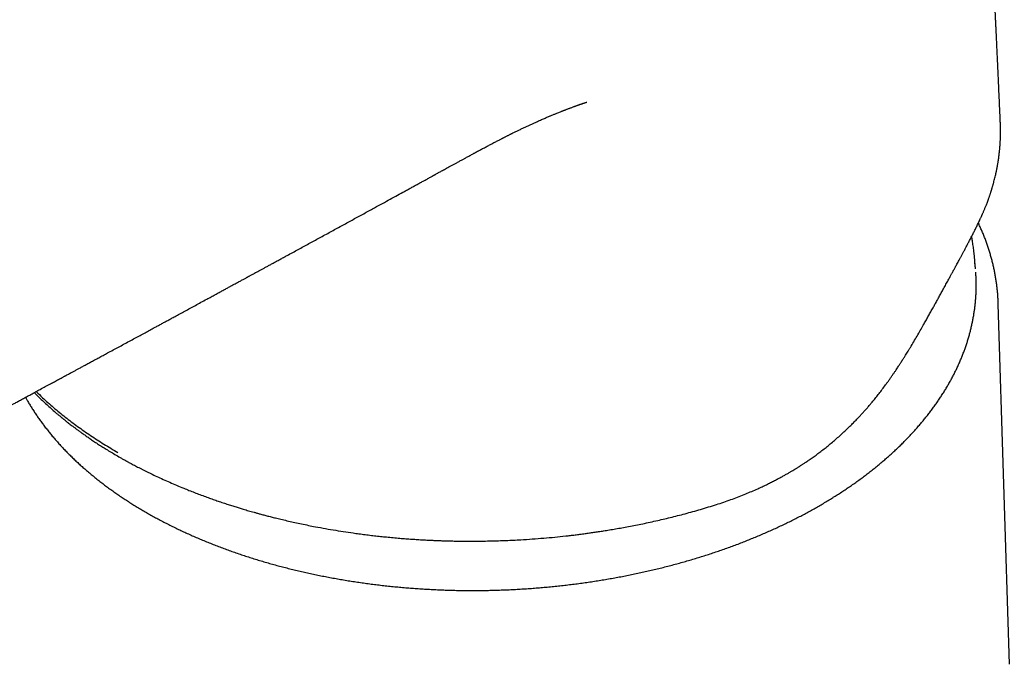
# Model space of a CAD drawing. Header units: millimetres. Extents: x 8 to 750, y 12 to 498.
# Tile 27 of 31: x 633 to 680, y 189 to 220. Entities that reach past the tile are written whole.
import ezdxf

# ---------------------------------------------------------------- set-up
doc = ezdxf.new("R2010")
doc.units = ezdxf.units.MM

msp = doc.modelspace()

# ---------------------------------------------------------------- linework, layer by layer
at = {"color": 7, "linetype": 'Continuous', "lineweight": 30}
for p, q in [((679.815, 214.78), (679.814, 214.791)), ((679.816, 214.78), (679.816, 214.787)), ((678.633, 207.847), (678.625, 207.929)), ((680.246, 189.032), (679.718, 206.171))]:
    msp.add_line(p, q, dxfattribs=at)
for points, knots in [([(637.798, 245.676), (637.589, 245.559), (637.175, 245.329), (636.563, 244.985), (635.963, 244.647), (635.374, 244.313), (634.798, 243.985), (634.232, 243.661), (633.66, 243.333), (633.081, 242.999), (632.496, 242.661), (631.924, 242.329), (631.364, 242.004), (630.817, 241.685), (630.283, 241.373), (629.76, 241.067), (629.25, 240.768), (628.752, 240.476), (628.268, 240.192), (627.8, 239.916), (627.345, 239.648), (626.902, 239.387), (626.468, 239.13), (626.043, 238.879), (625.627, 238.633), (625.223, 238.394), (624.831, 238.162), (624.452, 237.937), (624.087, 237.721), (623.735, 237.512), (623.39, 237.307), (622.753, 236.928), (621.821, 236.373), (620.535, 235.606), (619.186, 234.8), (617.774, 233.955), (616.355, 233.104), (615.031, 232.309), (613.806, 231.572), (612.684, 230.897), (611.567, 230.224), (610.358, 229.495), (609.059, 228.71), (607.671, 227.871), (606.295, 227.038), (605.028, 226.27), (603.867, 225.566), (602.81, 224.925), (601.757, 224.285), (599.805, 223.098), (596.953, 221.362), (594.118, 219.631), (592.195, 218.456), (591.179, 217.835), (590.159, 217.211), (589.133, 216.582), (588.1, 215.949), (586.999, 215.274), (585.828, 214.556), (584.587, 213.794), (583.338, 213.026), (582.262, 212.364), (581.359, 211.809), (580.629, 211.36), (579.892, 210.906), (579.147, 210.447), (578.393, 209.982), (577.631, 209.512), (576.834, 209.021), (576.002, 208.507), (575.133, 207.97), (574.255, 207.425), (573.367, 206.872), (572.674, 206.441), (572.18, 206.134), (571.886, 205.952), (571.592, 205.77), (571.297, 205.588), (571.001, 205.406), (570.708, 205.225), (570.41, 205.043), (570.111, 204.861), (569.813, 204.68), (569.524, 204.506), (569.245, 204.339), (568.976, 204.179), (568.717, 204.025), (568.467, 203.878), (568.227, 203.738), (567.997, 203.604), (567.778, 203.478), (567.57, 203.359), (567.373, 203.246), (567.185, 203.14), (567.005, 203.038), (566.833, 202.943), (566.67, 202.852), (566.517, 202.768), (566.373, 202.689), (566.225, 202.608), (566.071, 202.525), (565.909, 202.438), (565.759, 202.358), (565.622, 202.286), (565.528, 202.237), (565.469, 202.205), (565.442, 202.192), (565.418, 202.179), (565.394, 202.167), (565.372, 202.155), (565.346, 202.141), (565.311, 202.124), (565.265, 202.1), (565.207, 202.07), (565.138, 202.034), (565.059, 201.994), (564.968, 201.948), (564.849, 201.887), (564.706, 201.815), (564.545, 201.735), (564.38, 201.654), (564.212, 201.573), (564.041, 201.491), (563.878, 201.414), (563.722, 201.341), (563.575, 201.273), (563.452, 201.217), (563.351, 201.172), (563.269, 201.135), (563.193, 201.101), (563.125, 201.071), (563.067, 201.046), (563.02, 201.025), (562.986, 201.011), (562.96, 200.999), (562.933, 200.988), (562.897, 200.973), (562.852, 200.953), (562.8, 200.931), (562.744, 200.908), (562.689, 200.884), (562.628, 200.859), (562.562, 200.832), (562.493, 200.803), (562.428, 200.777), (562.358, 200.749), (562.28, 200.717), (562.192, 200.683), (562.1, 200.647), (562.002, 200.609), (561.895, 200.569), (561.786, 200.528), (561.68, 200.489), (561.58, 200.454), (561.484, 200.42), (561.389, 200.387), (561.288, 200.353), (561.182, 200.317), (561.068, 200.28), (560.949, 200.243), (560.853, 200.213), (560.779, 200.191), (560.732, 200.177), (560.687, 200.164), (560.645, 200.152), (560.604, 200.14), (560.562, 200.128), (560.516, 200.115), (560.468, 200.102), (560.42, 200.089), (560.374, 200.077), (560.327, 200.064), (560.279, 200.052), (560.233, 200.04), (560.193, 200.03), (560.161, 200.022), (560.134, 200.016), (560.109, 200.009), (560.081, 200.003), (560.049, 199.995), (560.016, 199.987), (559.98, 199.979), (559.942, 199.97), (559.902, 199.961), (559.86, 199.951), (559.821, 199.943), (559.788, 199.936), (559.76, 199.93), (559.735, 199.924), (559.71, 199.919), (559.673, 199.911), (559.623, 199.901), (559.562, 199.889), (559.498, 199.876), (559.434, 199.864), (559.37, 199.853), (559.308, 199.842), (559.25, 199.832), (559.197, 199.823), (559.15, 199.815), (559.112, 199.809), (559.08, 199.804), (559.05, 199.8), (559.016, 199.795), (558.976, 199.789), (558.933, 199.783), (558.89, 199.777), (558.85, 199.771), (558.811, 199.766), (558.776, 199.762), (558.745, 199.758), (558.716, 199.754), (558.686, 199.751), (558.65, 199.746), (558.609, 199.742), (558.564, 199.737), (558.518, 199.732), (558.473, 199.728), (558.421, 199.723), (558.364, 199.717), (558.301, 199.712), (558.24, 199.707), (558.179, 199.703), (558.12, 199.698), (558.067, 199.695), (558.019, 199.692), (557.973, 199.689), (557.923, 199.686), (557.867, 199.683), (557.81, 199.68), (557.75, 199.678), (557.687, 199.675), (557.624, 199.673), (557.568, 199.67), (557.524, 199.669), (557.491, 199.668), (557.468, 199.667), (557.449, 199.667), (557.433, 199.666), (557.417, 199.666), (557.397, 199.665), (557.371, 199.664), (557.337, 199.663), (557.298, 199.662), (557.249, 199.661), (557.19, 199.66), (557.12, 199.658), (557.042, 199.657), (556.956, 199.655), (556.861, 199.653), (556.759, 199.652), (556.648, 199.65), (556.53, 199.648), (556.402, 199.645), (556.264, 199.643), (556.118, 199.64), (555.963, 199.636), (555.799, 199.633), (555.628, 199.629), (555.45, 199.624), (555.265, 199.62), (555.072, 199.615), (554.941, 199.611), (554.874, 199.61)], [0, 0, 0, 0, 0.007051, 0.013984, 0.020804, 0.027512, 0.034106, 0.040586, 0.046954, 0.053828, 0.060566, 0.067167, 0.073633, 0.079963, 0.086157, 0.092215, 0.098139, 0.103927, 0.10958, 0.115001, 0.120292, 0.125453, 0.130484, 0.135473, 0.140328, 0.145048, 0.149633, 0.154083, 0.158323, 0.162434, 0.166441, 0.170445, 0.184794, 0.199224, 0.215718, 0.232315, 0.249016, 0.26582, 0.279096, 0.292359, 0.305538, 0.318635, 0.335184, 0.3516, 0.367881, 0.384029, 0.396623, 0.409134, 0.421608, 0.434083, 0.478633, 0.523185, 0.535213, 0.547287, 0.559438, 0.571666, 0.583972, 0.596356, 0.61105, 0.625852, 0.640762, 0.655779, 0.664409, 0.673114, 0.681923, 0.690838, 0.699856, 0.708977, 0.718206, 0.728485, 0.738897, 0.749436, 0.760095, 0.770868, 0.774381, 0.777905, 0.781441, 0.784987, 0.788544, 0.792102, 0.795579, 0.799291, 0.802887, 0.806365, 0.809727, 0.812972, 0.816102, 0.819115, 0.822012, 0.824794, 0.82746, 0.829966, 0.83236, 0.834643, 0.836815, 0.838913, 0.840896, 0.842764, 0.844517, 0.846157, 0.848197, 0.850183, 0.852113, 0.853692, 0.855233, 0.855572, 0.855897, 0.856202, 0.856487, 0.856751, 0.857047, 0.857442, 0.858028, 0.858748, 0.859602, 0.86059, 0.861712, 0.862968, 0.865034, 0.86704, 0.868987, 0.871192, 0.873316, 0.875358, 0.877314, 0.87915, 0.880864, 0.881949, 0.882978, 0.883952, 0.884833, 0.885572, 0.886167, 0.88662, 0.886846, 0.887186, 0.887643, 0.888216, 0.888906, 0.889644, 0.890346, 0.891012, 0.891985, 0.892868, 0.893684, 0.894479, 0.895585, 0.896708, 0.897875, 0.899146, 0.900537, 0.902056, 0.903445, 0.904709, 0.90597, 0.907246, 0.908497, 0.909981, 0.911511, 0.913097, 0.914775, 0.915429, 0.91608, 0.916695, 0.917275, 0.917818, 0.918387, 0.919008, 0.919698, 0.92037, 0.92101, 0.921618, 0.922332, 0.922977, 0.923536, 0.92401, 0.924323, 0.924654, 0.925053, 0.925518, 0.925975, 0.926471, 0.927006, 0.92758, 0.928192, 0.928765, 0.929225, 0.929608, 0.929929, 0.930283, 0.930683, 0.931513, 0.932406, 0.93332, 0.934253, 0.935179, 0.936078, 0.936932, 0.937699, 0.93838, 0.938998, 0.93937, 0.939774, 0.940278, 0.940883, 0.94154, 0.942157, 0.942779, 0.943348, 0.943865, 0.94433, 0.944744, 0.945177, 0.945686, 0.946335, 0.947022, 0.947704, 0.94838, 0.949051, 0.950026, 0.950963, 0.95187, 0.952783, 0.953697, 0.954535, 0.955153, 0.955824, 0.95658, 0.957419, 0.958277, 0.959124, 0.960106, 0.961058, 0.961896, 0.962605, 0.963005, 0.963345, 0.963625, 0.963844, 0.964045, 0.964306, 0.964695, 0.965172, 0.965736, 0.966389, 0.967254, 0.968238, 0.969343, 0.970568, 0.971915, 0.973357, 0.97492, 0.976601, 0.978399, 0.980349, 0.98242, 0.984609, 0.986915, 0.98934, 0.991835, 0.994444, 0.997165, 1, 1, 1, 1]), ([(679.816, 214.791), (679.813, 214.87), (679.805, 215.051), (679.792, 215.337), (679.778, 215.65), (679.764, 215.965), (679.75, 216.276), (679.735, 216.6), (679.72, 216.937), (679.704, 217.286), (679.688, 217.629), (679.676, 217.901), (679.667, 218.101), (679.661, 218.231), (679.655, 218.359), (679.649, 218.483), (679.643, 218.605), (679.638, 218.727), (679.631, 218.859), (679.625, 219.003), (679.617, 219.163), (679.609, 219.334), (679.6, 219.515), (679.592, 219.688), (679.585, 219.848), (679.578, 219.988), (679.572, 220.122), (679.566, 220.247), (679.56, 220.362), (679.555, 220.467), (679.551, 220.561), (679.547, 220.644), (679.543, 220.715), (679.54, 220.782), (679.537, 220.849), (679.533, 220.921), (679.529, 221.014), (679.523, 221.131), (679.516, 221.274), (679.509, 221.429), (679.501, 221.593), (679.491, 221.781), (679.481, 221.992), (679.469, 222.227), (679.46, 222.427), (679.452, 222.59), (679.446, 222.708), (679.44, 222.82), (679.435, 222.922), (679.43, 223.015), (679.426, 223.103), (679.422, 223.185), (679.418, 223.262), (679.415, 223.334), (679.41, 223.417), (679.405, 223.518), (679.399, 223.64), (679.392, 223.776), (679.385, 223.913), (679.379, 224.049), (679.372, 224.183), (679.365, 224.323), (679.351, 224.59), (679.331, 224.984), (679.311, 225.374), (679.297, 225.637), (679.291, 225.768), (679.284, 225.897), (679.278, 226.018), (679.272, 226.13), (679.267, 226.23), (679.262, 226.319), (679.258, 226.398), (679.254, 226.469), (679.251, 226.536), (679.247, 226.606), (679.243, 226.68), (679.239, 226.759), (679.234, 226.86), (679.227, 226.984), (679.219, 227.134), (679.211, 227.296), (679.201, 227.469), (679.192, 227.651), (679.182, 227.842), (679.171, 228.04), (679.16, 228.247), (679.15, 228.431), (679.142, 228.59), (679.135, 228.72), (679.127, 228.854), (679.12, 228.991), (679.113, 229.126), (679.106, 229.257), (679.099, 229.376), (679.093, 229.483), (679.088, 229.577), (679.083, 229.664), (679.079, 229.742), (679.075, 229.813), (679.071, 229.899), (679.065, 230.008), (679.057, 230.146), (679.049, 230.297), (679.04, 230.46), (679.03, 230.633), (679.018, 230.847), (679.004, 231.102), (678.988, 231.4), (678.973, 231.654), (678.962, 231.86), (678.953, 232.012), (678.945, 232.158), (678.937, 232.296), (678.93, 232.426), (678.923, 232.546), (678.917, 232.656), (678.911, 232.756), (678.906, 232.851), (678.901, 232.944), (678.895, 233.048), (678.888, 233.164), (678.881, 233.293), (678.873, 233.432), (678.864, 233.579), (678.855, 233.734), (678.846, 233.893), (678.835, 234.093), (678.821, 234.33), (678.805, 234.6), (678.793, 234.81), (678.784, 234.966), (678.778, 235.074), (678.771, 235.19), (678.763, 235.32), (678.755, 235.464), (678.746, 235.623), (678.736, 235.788), (678.726, 235.959), (678.715, 236.135), (678.704, 236.321), (678.693, 236.517), (678.684, 236.667), (678.679, 236.752), (678.678, 236.768)], [0, 0, 0, 0, 0.0107359, 0.0247112, 0.0390957, 0.0534712, 0.0676275, 0.0815646, 0.0977102, 0.1135798, 0.1291844, 0.1445061, 0.1505753, 0.1565103, 0.1623109, 0.1679772, 0.1735092, 0.1789425, 0.1846726, 0.1914452, 0.1987096, 0.206466, 0.2147142, 0.2234543, 0.2299983, 0.2365267, 0.2426264, 0.2482929, 0.2535261, 0.258326, 0.2626927, 0.266315, 0.2695731, 0.2724828, 0.275469, 0.2787235, 0.2822461, 0.2881438, 0.2946669, 0.3018139, 0.3093313, 0.3170374, 0.3274143, 0.3381149, 0.3491392, 0.3547727, 0.3602579, 0.3653279, 0.3699823, 0.3742212, 0.3780444, 0.3820168, 0.385412, 0.3884599, 0.39182, 0.3967643, 0.4023169, 0.4084778, 0.415247, 0.4209923, 0.4271132, 0.4335675, 0.4400908, 0.4635735, 0.4873459, 0.4933343, 0.4993408, 0.5053208, 0.5108866, 0.5159485, 0.5205065, 0.5245606, 0.5281107, 0.5312894, 0.5342109, 0.5373557, 0.5407304, 0.5443351, 0.5481697, 0.5544699, 0.5613065, 0.5686794, 0.5765794, 0.5849259, 0.5935402, 0.6025676, 0.612008, 0.6218615, 0.6276775, 0.6336284, 0.6397141, 0.6459347, 0.6522535, 0.6582465, 0.6637928, 0.6684844, 0.6728005, 0.6767412, 0.6803064, 0.6834963, 0.6863949, 0.6920837, 0.6983603, 0.7052247, 0.712677, 0.7206332, 0.7287846, 0.7419304, 0.7554874, 0.7694555, 0.7765937, 0.7836135, 0.790264, 0.7965451, 0.8024569, 0.8079992, 0.8128865, 0.8174454, 0.8216759, 0.82582, 0.8302577, 0.8357645, 0.8416706, 0.847976, 0.8546807, 0.8617847, 0.8691401, 0.8763561, 0.8891691, 0.9014436, 0.9131795, 0.917948, 0.9227168, 0.9279641, 0.9337559, 0.9404075, 0.9476566, 0.9555033, 0.9630141, 0.9710013, 0.9794648, 0.9884046, 0.9978207, 1, 1, 1, 1]), ([(653.936, 212.901), (653.963, 212.916), (654.036, 212.956), (654.152, 213.02), (654.281, 213.09), (654.398, 213.154), (654.505, 213.212), (654.601, 213.264), (654.677, 213.306), (654.734, 213.336), (654.773, 213.358), (654.807, 213.376), (654.835, 213.391), (654.862, 213.406), (654.893, 213.422), (654.932, 213.443), (654.98, 213.469), (655.043, 213.503), (655.121, 213.545), (655.21, 213.592), (655.297, 213.638), (655.381, 213.683), (655.461, 213.725), (655.538, 213.766), (655.62, 213.809), (655.706, 213.854), (655.794, 213.9), (655.875, 213.942), (655.946, 213.978), (656.007, 214.01), (656.058, 214.036), (656.096, 214.055), (656.123, 214.069), (656.143, 214.079), (656.169, 214.092), (656.2, 214.108), (656.239, 214.128), (656.284, 214.151), (656.334, 214.176), (656.385, 214.202), (656.435, 214.227), (656.482, 214.25), (656.527, 214.273), (656.584, 214.301), (656.649, 214.333), (656.723, 214.369), (656.792, 214.403), (656.861, 214.437), (656.931, 214.47), (657.003, 214.505), (657.1, 214.552), (657.223, 214.61), (657.366, 214.677), (657.506, 214.741), (657.645, 214.804), (657.77, 214.86), (657.882, 214.91), (657.977, 214.952), (658.067, 214.991), (658.151, 215.027), (658.228, 215.06), (658.295, 215.088), (658.353, 215.113), (658.408, 215.136), (658.471, 215.162), (658.537, 215.189), (658.602, 215.216), (658.673, 215.245), (658.75, 215.276), (658.831, 215.308), (658.898, 215.335), (658.952, 215.356), (658.995, 215.373), (659.037, 215.389), (659.08, 215.406), (659.126, 215.424), (659.176, 215.443), (659.23, 215.464), (659.286, 215.485), (659.348, 215.508), (659.412, 215.532), (659.48, 215.557), (659.537, 215.578), (659.587, 215.596), (659.628, 215.611), (659.666, 215.625), (659.697, 215.636), (659.724, 215.645), (659.751, 215.655), (659.783, 215.666), (659.82, 215.679), (659.861, 215.693), (659.902, 215.707), (659.94, 215.72), (659.98, 215.733), (660.02, 215.746), (660.057, 215.759), (660.084, 215.767), (660.104, 215.774), (660.116, 215.777), (660.126, 215.781), (660.132, 215.783), (660.137, 215.785), (660.137, 215.785), (660.137, 215.785)], [0, 0, 0, 0, 0.01269, 0.034186, 0.053996, 0.072124, 0.088574, 0.103351, 0.116445, 0.123455, 0.129538, 0.134695, 0.138927, 0.142557, 0.147254, 0.153331, 0.160785, 0.169615, 0.183122, 0.197263, 0.210858, 0.223908, 0.236415, 0.248379, 0.259802, 0.274626, 0.288432, 0.301196, 0.312536, 0.321873, 0.329811, 0.336352, 0.339553, 0.342356, 0.34615, 0.351424, 0.357381, 0.364514, 0.372712, 0.380857, 0.388659, 0.396118, 0.403235, 0.41001, 0.422779, 0.434132, 0.444882, 0.455775, 0.46681, 0.478028, 0.489952, 0.512951, 0.535683, 0.5577, 0.579755, 0.602166, 0.617597, 0.633032, 0.647169, 0.660348, 0.672771, 0.684222, 0.691316, 0.700005, 0.710284, 0.721441, 0.731811, 0.741326, 0.755109, 0.767899, 0.779914, 0.786843, 0.793586, 0.800194, 0.806671, 0.813678, 0.821605, 0.830565, 0.839899, 0.848699, 0.860135, 0.870966, 0.88154, 0.888231, 0.895293, 0.901713, 0.907037, 0.910902, 0.91519, 0.92054, 0.926947, 0.93429, 0.941404, 0.947998, 0.954072, 0.962251, 0.968946, 0.974119, 0.977278, 0.981245, 0.986299, 0.9925, 0.997262, 1, 1, 1, 1]), ([(678.86, 210.227), (678.869, 210.246), (678.886, 210.282), (678.91, 210.332), (678.929, 210.376), (678.946, 210.413), (678.96, 210.443), (678.976, 210.48), (678.996, 210.526), (679.021, 210.583), (679.046, 210.642), (679.071, 210.701), (679.096, 210.764), (679.123, 210.831), (679.152, 210.903), (679.183, 210.983), (679.215, 211.069), (679.244, 211.146), (679.267, 211.212), (679.286, 211.265), (679.305, 211.32), (679.324, 211.376), (679.341, 211.428), (679.357, 211.475), (679.369, 211.514), (679.379, 211.546), (679.388, 211.572), (679.395, 211.594), (679.401, 211.616), (679.409, 211.641), (679.418, 211.67), (679.428, 211.705), (679.441, 211.748), (679.455, 211.797), (679.47, 211.849), (679.484, 211.9), (679.514, 212.009), (679.557, 212.175), (679.595, 212.339), (679.617, 212.443), (679.627, 212.489), (679.636, 212.533), (679.644, 212.574), (679.651, 212.609), (679.657, 212.636), (679.661, 212.657), (679.664, 212.675), (679.668, 212.696), (679.673, 212.724), (679.68, 212.76), (679.687, 212.804), (679.696, 212.855), (679.706, 212.913), (679.717, 212.985), (679.73, 213.07), (679.743, 213.164), (679.755, 213.258), (679.766, 213.352), (679.776, 213.444), (679.785, 213.535), (679.792, 213.61), (679.796, 213.667), (679.799, 213.705), (679.802, 213.738), (679.804, 213.766), (679.805, 213.789), (679.806, 213.808), (679.807, 213.826), (679.809, 213.847), (679.81, 213.874), (679.812, 213.908), (679.814, 213.948), (679.816, 213.996), (679.819, 214.052), (679.821, 214.116), (679.823, 214.189), (679.824, 214.27), (679.825, 214.359), (679.825, 214.455), (679.823, 214.558), (679.821, 214.668), (679.818, 214.742), (679.816, 214.78)], [0, 0, 0, 0, 0.012967, 0.0243787, 0.0342379, 0.0425465, 0.0493065, 0.054657, 0.0671544, 0.0804921, 0.0931098, 0.1063956, 0.1203485, 0.1351078, 0.1512967, 0.168988, 0.1881793, 0.2088686, 0.2203029, 0.2321474, 0.2444017, 0.2570547, 0.2689569, 0.2793365, 0.2878251, 0.2949286, 0.3006475, 0.3050588, 0.3096933, 0.3151498, 0.3214279, 0.3285274, 0.3386172, 0.3498332, 0.3611559, 0.3724169, 0.3836162, 0.432865, 0.4815952, 0.4915122, 0.5014346, 0.5113624, 0.5205958, 0.5282516, 0.5342323, 0.5386886, 0.5419201, 0.5459354, 0.5522238, 0.5601515, 0.5697187, 0.5809254, 0.593772, 0.6074265, 0.628194, 0.648802, 0.6692513, 0.6895424, 0.7096759, 0.7296525, 0.7489625, 0.7584173, 0.7667562, 0.7739787, 0.7800844, 0.785073, 0.788944, 0.7922028, 0.7969223, 0.8029646, 0.8103303, 0.8190957, 0.8295833, 0.841831, 0.8558408, 0.8716148, 0.8891557, 0.9084626, 0.9291429, 0.9515268, 0.9756151, 1, 1, 1, 1]), ([(634.785, 202.479), (634.82, 202.498), (634.887, 202.534), (634.983, 202.586), (635.068, 202.632), (635.144, 202.673), (635.206, 202.707), (635.256, 202.734), (635.295, 202.754), (635.327, 202.772), (635.354, 202.787), (635.396, 202.809), (635.458, 202.843), (635.544, 202.889), (635.643, 202.943), (635.756, 203.004), (635.884, 203.073), (636.023, 203.148), (636.174, 203.23), (636.338, 203.318), (636.513, 203.413), (636.701, 203.514), (636.9, 203.622), (637.105, 203.733), (637.332, 203.856), (637.575, 203.987), (637.83, 204.125), (638.088, 204.265), (638.348, 204.405), (638.608, 204.546), (638.857, 204.681), (639.095, 204.81), (639.323, 204.933), (639.525, 205.043), (639.703, 205.139), (639.862, 205.225), (640.021, 205.312), (640.184, 205.4), (640.353, 205.492), (640.544, 205.595), (640.758, 205.711), (640.996, 205.841), (641.244, 205.975), (641.5, 206.114), (641.765, 206.258), (642.015, 206.393), (642.243, 206.517), (642.441, 206.625), (642.627, 206.726), (642.8, 206.82), (642.962, 206.908), (643.104, 206.985), (643.229, 207.052), (643.338, 207.112), (643.444, 207.17), (643.538, 207.221), (643.622, 207.266), (643.694, 207.305), (643.764, 207.344), (643.83, 207.379), (643.885, 207.409), (643.929, 207.433), (643.964, 207.452), (643.996, 207.47), (644.028, 207.487), (644.062, 207.506), (644.107, 207.53), (644.165, 207.561), (644.236, 207.6), (644.318, 207.645), (644.414, 207.697), (644.523, 207.756), (644.642, 207.821), (644.77, 207.891), (644.908, 207.966), (645.052, 208.044), (645.202, 208.126), (645.358, 208.21), (645.522, 208.3), (645.693, 208.393), (645.982, 208.551), (646.385, 208.77), (646.895, 209.048), (647.408, 209.328), (647.924, 209.609), (648.441, 209.891), (648.948, 210.168), (649.445, 210.44), (649.898, 210.687), (650.307, 210.912), (650.673, 211.112), (651.027, 211.306), (651.318, 211.465), (651.548, 211.591), (651.72, 211.685), (651.889, 211.778), (652.055, 211.868), (652.217, 211.957), (652.357, 212.034), (652.473, 212.098), (652.563, 212.147), (652.643, 212.191), (652.714, 212.23), (652.766, 212.259), (652.803, 212.279), (652.826, 212.291), (652.847, 212.303), (652.866, 212.314), (652.886, 212.324), (652.912, 212.338), (652.946, 212.357), (652.991, 212.382), (653.044, 212.411), (653.108, 212.446), (653.181, 212.486), (653.264, 212.532), (653.357, 212.583), (653.459, 212.639), (653.57, 212.7), (653.69, 212.766), (653.813, 212.833), (653.895, 212.879), (653.936, 212.901)], [0, 0, 0, 0, 0.005491, 0.010465, 0.014922, 0.018861, 0.022284, 0.02461, 0.026617, 0.028305, 0.029673, 0.030875, 0.034811, 0.039294, 0.044322, 0.050316, 0.056937, 0.064185, 0.072061, 0.080563, 0.089692, 0.099448, 0.109831, 0.12075, 0.131544, 0.145295, 0.158609, 0.171486, 0.185589, 0.199128, 0.212103, 0.224513, 0.23636, 0.247642, 0.256111, 0.264245, 0.272463, 0.280968, 0.28976, 0.298839, 0.310809, 0.323244, 0.336143, 0.349508, 0.363337, 0.377622, 0.38859, 0.398924, 0.408622, 0.417686, 0.426114, 0.433908, 0.439964, 0.445572, 0.450975, 0.456618, 0.460291, 0.464063, 0.46789, 0.471354, 0.474347, 0.476482, 0.478289, 0.479839, 0.481486, 0.483278, 0.485216, 0.488555, 0.492254, 0.496313, 0.501525, 0.50723, 0.513428, 0.52012, 0.527306, 0.534985, 0.542677, 0.550808, 0.559378, 0.568386, 0.57761, 0.604756, 0.631439, 0.65766, 0.685242, 0.712293, 0.738813, 0.764802, 0.79026, 0.809996, 0.829142, 0.847699, 0.865665, 0.874841, 0.883854, 0.892706, 0.901396, 0.909924, 0.918244, 0.923445, 0.928148, 0.932352, 0.936059, 0.939266, 0.940593, 0.94181, 0.94292, 0.94392, 0.944851, 0.946049, 0.947908, 0.950249, 0.953074, 0.95638, 0.960243, 0.964607, 0.969471, 0.974835, 0.9807, 0.986948, 0.993678, 1, 1, 1, 1]), ([(666.024, 196.547), (666.145, 196.584), (666.383, 196.659), (666.73, 196.776), (667.064, 196.895), (667.383, 197.015), (667.69, 197.137), (667.982, 197.26), (668.243, 197.375), (668.475, 197.481), (668.678, 197.578), (668.874, 197.675), (669.061, 197.77), (669.238, 197.863), (669.403, 197.952), (669.554, 198.036), (669.692, 198.114), (669.817, 198.187), (669.93, 198.255), (670.021, 198.31), (670.093, 198.354), (670.146, 198.387), (670.193, 198.416), (670.23, 198.439), (670.258, 198.457), (670.282, 198.472), (670.308, 198.489), (670.342, 198.51), (670.383, 198.537), (670.432, 198.569), (670.493, 198.609), (670.565, 198.657), (670.646, 198.711), (670.728, 198.768), (670.845, 198.849), (670.996, 198.956), (671.183, 199.093), (671.374, 199.24), (671.571, 199.395), (671.771, 199.559), (671.971, 199.729), (672.172, 199.906), (672.368, 200.085), (672.558, 200.265), (672.736, 200.44), (672.903, 200.608), (673.05, 200.762), (673.18, 200.901), (673.294, 201.026), (673.404, 201.149), (673.515, 201.275), (673.629, 201.409), (673.755, 201.559), (673.893, 201.729), (674.044, 201.918), (674.199, 202.12), (674.332, 202.298), (674.441, 202.449), (674.527, 202.569), (674.613, 202.692), (674.698, 202.814), (674.778, 202.931), (674.85, 203.038), (674.913, 203.132), (674.966, 203.212), (675.01, 203.281), (675.048, 203.339), (675.08, 203.388), (675.105, 203.426), (675.124, 203.457), (675.143, 203.485), (675.165, 203.52), (675.193, 203.565), (675.227, 203.619), (675.266, 203.68), (675.312, 203.754), (675.367, 203.841), (675.429, 203.943), (675.497, 204.054), (675.6, 204.224), (675.733, 204.446), (675.89, 204.714), (676.04, 204.975), (676.173, 205.21), (676.292, 205.421), (676.398, 205.61), (676.504, 205.801), (676.606, 205.986), (676.706, 206.167), (676.802, 206.342), (676.901, 206.522), (676.986, 206.678), (677.057, 206.806), (677.113, 206.907), (677.169, 207.01), (677.226, 207.114), (677.282, 207.216), (677.335, 207.313), (677.384, 207.401), (677.426, 207.479), (677.464, 207.547), (677.495, 207.606), (677.522, 207.654), (677.544, 207.695), (677.564, 207.731), (677.583, 207.767), (677.605, 207.806), (677.631, 207.855), (677.665, 207.916), (677.705, 207.989), (677.751, 208.074), (677.802, 208.169), (677.858, 208.273), (677.918, 208.385), (677.982, 208.504), (678.05, 208.629), (678.121, 208.763), (678.195, 208.904), (678.273, 209.052), (678.353, 209.207), (678.436, 209.367), (678.52, 209.532), (678.605, 209.701), (678.69, 209.873), (678.776, 210.05), (678.832, 210.167), (678.861, 210.227)], [0, 0, 0, 0, 0.018524, 0.036457, 0.053808, 0.070587, 0.0868, 0.102454, 0.117554, 0.129033, 0.140174, 0.150979, 0.161447, 0.171385, 0.180669, 0.189296, 0.197114, 0.204301, 0.210855, 0.216775, 0.220171, 0.223317, 0.226118, 0.228334, 0.229952, 0.231041, 0.23255, 0.234528, 0.236973, 0.239888, 0.243272, 0.247856, 0.252734, 0.257716, 0.262801, 0.273833, 0.285318, 0.297256, 0.309645, 0.322486, 0.335696, 0.348553, 0.362092, 0.374997, 0.38727, 0.398912, 0.409924, 0.418621, 0.426882, 0.434768, 0.44292, 0.451506, 0.460528, 0.471719, 0.483512, 0.495907, 0.508905, 0.515883, 0.523025, 0.53033, 0.537752, 0.544684, 0.550937, 0.556513, 0.561028, 0.564973, 0.56835, 0.571158, 0.573397, 0.575068, 0.576393, 0.578368, 0.581028, 0.58413, 0.58766, 0.591616, 0.596826, 0.602626, 0.609015, 0.615935, 0.631611, 0.646846, 0.66164, 0.675996, 0.686971, 0.697679, 0.708507, 0.719973, 0.72973, 0.739909, 0.750512, 0.761545, 0.767499, 0.773574, 0.779771, 0.786089, 0.792512, 0.798558, 0.80401, 0.808868, 0.813129, 0.816794, 0.81986, 0.822328, 0.82454, 0.826726, 0.829147, 0.832075, 0.836128, 0.840898, 0.846384, 0.85259, 0.859516, 0.866937, 0.874904, 0.883417, 0.892477, 0.902267, 0.912626, 0.923556, 0.935056, 0.947126, 0.959533, 0.972484, 0.985975, 1, 1, 1, 1]), ([(679.718, 206.172), (679.717, 206.21), (679.714, 206.312), (679.704, 206.478), (679.69, 206.67), (679.672, 206.862), (679.65, 207.054), (679.623, 207.246), (679.593, 207.438), (679.559, 207.629), (679.52, 207.82), (679.478, 208.011), (679.432, 208.202), (679.381, 208.393), (679.327, 208.583), (679.268, 208.773), (679.205, 208.962), (679.139, 209.151), (679.068, 209.339), (678.993, 209.527), (678.914, 209.714), (678.839, 209.883), (678.789, 209.99), (678.768, 210.034)], [0, 0, 0, 0, 0.0286474, 0.0773732, 0.1261347, 0.1749361, 0.2237818, 0.272676, 0.3216229, 0.3706264, 0.4196903, 0.4688183, 0.5180136, 0.5672795, 0.6166189, 0.6660343, 0.7155282, 0.7651026, 0.8147592, 0.8644995, 0.9143245, 0.964235, 1, 1, 1, 1]), ([(678.607, 208.082), (678.607, 208.082), (678.607, 208.082), (678.607, 208.082), (678.607, 208.083), (678.607, 208.083), (678.607, 208.084), (678.607, 208.085), (678.607, 208.087), (678.607, 208.092), (678.606, 208.103), (678.605, 208.123), (678.603, 208.158), (678.599, 208.218), (678.593, 208.314), (678.582, 208.445), (678.567, 208.595), (678.55, 208.742), (678.532, 208.878), (678.513, 209.005), (678.495, 209.123), (678.476, 209.23), (678.461, 209.317), (678.45, 209.369), (678.447, 209.389)], [0, 0, 0, 0, 0.0002477, 0.0009207, 0.0012882, 0.0015988, 0.0019442, 0.0024116, 0.0032539, 0.005214, 0.0113181, 0.0241532, 0.0487248, 0.0918045, 0.1629078, 0.2752639, 0.4053374, 0.5205859, 0.6233224, 0.7241865, 0.8121075, 0.8898242, 0.959399, 1, 1, 1, 1]), ([(678.625, 207.929), (678.625, 207.932), (678.623, 207.946), (678.621, 207.969), (678.618, 207.998), (678.615, 208.025), (678.613, 208.049), (678.611, 208.07), (678.609, 208.089), (678.607, 208.106), (678.606, 208.121), (678.605, 208.13), (678.604, 208.134), (678.604, 208.135)], [0, 0, 0, 0, 0.025091, 0.128465, 0.226634, 0.322011, 0.416959, 0.513425, 0.613281, 0.718771, 0.832123, 0.955579, 1, 1, 1, 1]), ([(633.409, 201.736), (633.429, 201.698), (633.483, 201.602), (633.572, 201.449), (633.677, 201.277), (633.785, 201.106), (633.897, 200.935), (634.013, 200.766), (634.133, 200.597), (634.256, 200.43), (634.383, 200.264), (634.514, 200.098), (634.648, 199.934), (634.786, 199.772), (634.928, 199.61), (635.073, 199.449), (635.221, 199.29), (635.374, 199.132), (635.529, 198.976), (635.688, 198.82), (635.851, 198.667), (636.017, 198.514), (636.186, 198.363), (636.359, 198.214), (636.534, 198.066), (636.714, 197.919), (636.896, 197.774), (637.082, 197.63), (637.27, 197.489), (637.462, 197.348), (637.657, 197.21), (637.855, 197.073), (638.056, 196.937), (638.26, 196.804), (638.467, 196.672), (638.677, 196.542), (638.89, 196.413), (639.106, 196.287), (639.324, 196.162), (639.545, 196.039), (639.769, 195.918), (639.996, 195.799), (640.225, 195.682), (640.457, 195.566), (640.691, 195.453), (640.928, 195.341), (641.167, 195.232), (641.409, 195.124), (641.653, 195.019), (641.9, 194.915), (642.149, 194.814), (642.4, 194.714), (642.653, 194.617), (642.909, 194.521), (643.166, 194.428), (643.426, 194.337), (643.688, 194.248), (643.952, 194.161), (644.217, 194.076), (644.485, 193.994), (644.755, 193.913), (645.026, 193.835), (645.299, 193.759), (645.574, 193.685), (645.85, 193.614), (646.128, 193.544), (646.408, 193.477), (646.689, 193.412), (646.972, 193.35), (647.256, 193.29), (647.542, 193.232), (647.829, 193.176), (648.117, 193.122), (648.406, 193.071), (648.697, 193.023), (648.989, 192.976), (649.281, 192.932), (649.575, 192.89), (649.87, 192.851), (650.166, 192.814), (650.463, 192.779), (650.76, 192.747), (651.059, 192.717), (651.358, 192.689), (651.658, 192.664), (651.958, 192.641), (652.259, 192.621), (652.561, 192.603), (652.863, 192.587), (653.165, 192.574), (653.468, 192.563), (653.771, 192.554), (654.075, 192.548), (654.379, 192.545), (654.682, 192.543), (654.986, 192.545), (655.291, 192.548), (655.595, 192.554), (655.899, 192.562), (656.203, 192.573), (656.507, 192.586), (656.811, 192.602), (657.114, 192.62), (657.417, 192.64), (657.72, 192.663), (658.023, 192.688), (658.325, 192.715), (658.626, 192.745), (658.927, 192.777), (659.228, 192.812), (659.527, 192.849), (659.827, 192.888), (660.125, 192.93), (660.422, 192.974), (660.719, 193.02), (661.015, 193.069), (661.31, 193.119), (661.604, 193.173), (661.896, 193.228), (662.188, 193.286), (662.479, 193.346), (662.768, 193.409), (663.056, 193.473), (663.343, 193.54), (663.629, 193.609), (663.913, 193.681), (664.196, 193.754), (664.477, 193.83), (664.756, 193.908), (665.034, 193.988), (665.311, 194.07), (665.586, 194.155), (665.859, 194.242), (666.13, 194.33), (666.399, 194.421), (666.667, 194.514), (666.933, 194.609), (667.197, 194.706), (667.458, 194.805), (667.718, 194.907), (667.976, 195.01), (668.231, 195.115), (668.484, 195.222), (668.735, 195.332), (668.984, 195.443), (669.231, 195.556), (669.475, 195.671), (669.717, 195.788), (669.956, 195.907), (670.193, 196.027), (670.427, 196.15), (670.659, 196.274), (670.888, 196.4), (671.115, 196.528), (671.339, 196.658), (671.56, 196.79), (671.745, 196.902), (671.927, 197.016), (672.108, 197.13), (672.319, 197.267), (672.527, 197.407), (672.733, 197.547), (672.935, 197.69), (673.135, 197.833), (673.331, 197.979), (673.525, 198.126), (673.715, 198.274), (673.902, 198.424), (674.086, 198.576), (674.267, 198.729), (674.444, 198.883), (674.619, 199.038), (674.79, 199.195), (674.957, 199.354), (675.121, 199.513), (675.282, 199.674), (675.44, 199.836), (675.594, 200), (675.744, 200.164), (675.891, 200.33), (676.034, 200.497), (676.174, 200.664), (676.31, 200.833), (676.443, 201.003), (676.572, 201.174), (676.697, 201.346), (676.819, 201.519), (676.936, 201.693), (677.051, 201.867), (677.161, 202.043), (677.267, 202.219), (677.37, 202.396), (677.469, 202.574), (677.564, 202.752), (677.655, 202.932), (677.743, 203.111), (677.826, 203.292), (677.906, 203.473), (677.981, 203.654), (678.053, 203.836), (678.121, 204.018), (678.185, 204.201), (678.245, 204.384), (678.301, 204.568), (678.353, 204.752), (678.401, 204.936), (678.445, 205.121), (678.485, 205.305), (678.521, 205.49), (678.554, 205.675), (678.582, 205.86), (678.606, 206.046), (678.626, 206.231), (678.642, 206.416), (678.655, 206.602), (678.663, 206.787), (678.667, 206.972), (678.667, 207.158), (678.664, 207.343), (678.656, 207.52), (678.649, 207.636), (678.645, 207.69)], [0, 0, 0, 0, 0.002965, 0.00752, 0.012078, 0.016639, 0.021203, 0.025769, 0.030338, 0.03491, 0.039484, 0.04406, 0.048639, 0.05322, 0.057803, 0.062387, 0.066974, 0.071562, 0.076151, 0.080742, 0.085335, 0.089928, 0.094523, 0.099119, 0.103716, 0.108314, 0.112912, 0.117511, 0.122111, 0.126711, 0.131312, 0.135913, 0.140515, 0.145117, 0.149719, 0.154321, 0.158923, 0.163526, 0.168128, 0.17273, 0.177333, 0.181935, 0.186537, 0.191139, 0.195741, 0.200343, 0.204945, 0.209546, 0.214147, 0.218748, 0.223349, 0.227949, 0.232549, 0.237149, 0.241748, 0.246348, 0.250947, 0.255545, 0.260144, 0.264742, 0.26934, 0.273938, 0.278535, 0.283132, 0.287729, 0.292325, 0.296921, 0.301517, 0.306113, 0.310708, 0.315303, 0.319898, 0.324493, 0.329088, 0.333682, 0.338276, 0.34287, 0.347463, 0.352057, 0.35665, 0.361243, 0.365836, 0.370429, 0.375022, 0.379614, 0.384207, 0.388799, 0.393391, 0.397983, 0.402575, 0.407167, 0.411759, 0.41635, 0.420942, 0.425534, 0.430125, 0.434717, 0.439308, 0.4439, 0.448492, 0.453083, 0.457675, 0.462266, 0.466858, 0.47145, 0.476041, 0.480633, 0.485225, 0.489817, 0.494409, 0.499001, 0.503593, 0.508186, 0.512778, 0.517371, 0.521963, 0.526556, 0.531149, 0.535743, 0.540336, 0.54493, 0.549523, 0.554117, 0.558712, 0.563306, 0.567901, 0.572496, 0.577091, 0.581686, 0.586282, 0.590878, 0.595474, 0.60007, 0.604667, 0.609264, 0.613861, 0.618459, 0.623057, 0.627655, 0.632253, 0.636852, 0.641451, 0.646051, 0.65065, 0.65525, 0.659851, 0.664451, 0.669052, 0.673653, 0.678255, 0.682856, 0.687458, 0.692061, 0.696663, 0.701266, 0.705868, 0.710489, 0.712918, 0.717521, 0.722125, 0.726728, 0.731331, 0.735935, 0.740538, 0.745141, 0.749744, 0.754347, 0.75895, 0.763552, 0.768154, 0.772756, 0.777357, 0.781958, 0.786557, 0.791156, 0.795755, 0.800352, 0.804949, 0.809544, 0.814138, 0.818731, 0.823322, 0.827912, 0.8325, 0.837086, 0.841671, 0.846253, 0.850834, 0.855412, 0.859988, 0.864562, 0.869133, 0.873701, 0.878267, 0.88283, 0.88739, 0.891947, 0.896502, 0.901053, 0.905601, 0.910147, 0.914689, 0.919228, 0.923765, 0.928298, 0.932829, 0.937356, 0.941882, 0.946404, 0.950925, 0.955443, 0.959959, 0.964473, 0.968986, 0.973497, 0.978007, 0.982516, 0.987025, 0.991532, 0.99604, 1, 1, 1, 1]), ([(621.489, 195.2), (621.572, 195.245), (621.734, 195.333), (621.973, 195.463), (622.201, 195.587), (622.418, 195.706), (622.625, 195.818), (622.818, 195.923), (622.997, 196.021), (623.163, 196.112), (623.32, 196.198), (623.467, 196.278), (623.605, 196.354), (623.734, 196.424), (623.853, 196.489), (623.963, 196.55), (624.064, 196.605), (624.155, 196.655), (624.236, 196.699), (624.308, 196.738), (624.371, 196.773), (624.421, 196.8), (624.459, 196.822), (624.488, 196.837), (624.512, 196.851), (624.532, 196.861), (624.55, 196.872), (624.571, 196.883), (624.603, 196.9), (624.647, 196.924), (624.706, 196.957), (624.778, 196.996), (624.858, 197.04), (624.945, 197.088), (625.036, 197.138), (625.131, 197.191), (625.226, 197.243), (625.319, 197.294), (625.413, 197.345), (625.505, 197.396), (625.628, 197.464), (625.78, 197.548), (625.961, 197.648), (626.139, 197.746), (626.313, 197.842), (626.48, 197.935), (626.64, 198.023), (626.79, 198.106), (626.934, 198.186), (627.042, 198.246), (627.116, 198.287), (627.157, 198.309), (627.193, 198.329), (627.223, 198.346), (627.25, 198.361), (627.279, 198.377), (627.315, 198.397), (627.36, 198.422), (627.414, 198.452), (627.606, 198.558), (627.828, 198.681), (628.079, 198.82), (628.227, 198.902), (628.381, 198.988), (628.542, 199.077), (628.71, 199.17), (628.875, 199.261), (629.032, 199.348), (629.176, 199.427), (629.287, 199.488), (629.363, 199.53), (629.406, 199.554), (629.44, 199.573), (629.467, 199.588), (629.49, 199.601), (629.524, 199.619), (629.573, 199.646), (629.638, 199.682), (629.71, 199.722), (629.788, 199.765), (629.873, 199.811), (629.964, 199.861), (630.074, 199.922), (630.203, 199.992), (630.352, 200.074), (630.509, 200.161), (630.654, 200.24), (630.784, 200.311), (630.899, 200.374), (631.017, 200.438), (631.138, 200.504), (631.249, 200.565), (631.347, 200.618), (631.429, 200.663), (631.502, 200.702), (631.567, 200.738), (631.623, 200.769), (631.672, 200.795), (631.712, 200.817), (631.746, 200.835), (631.776, 200.852), (631.804, 200.867), (631.831, 200.881), (631.859, 200.897), (631.893, 200.915), (631.936, 200.938), (631.989, 200.967), (632.052, 201.002), (632.125, 201.041), (632.208, 201.086), (632.301, 201.136), (632.403, 201.192), (632.516, 201.253), (632.638, 201.319), (632.77, 201.39), (632.918, 201.47), (633.083, 201.56), (633.265, 201.659), (633.46, 201.764), (633.668, 201.876), (633.886, 201.994), (634.115, 202.118), (634.355, 202.247), (634.579, 202.368), (634.724, 202.446), (634.785, 202.479)], [0, 0, 0, 0, 0.018594, 0.036405, 0.053432, 0.069675, 0.085135, 0.099812, 0.112932, 0.125355, 0.137082, 0.148113, 0.158447, 0.168084, 0.177025, 0.185269, 0.192816, 0.199667, 0.205718, 0.211097, 0.215807, 0.219848, 0.222366, 0.224531, 0.226341, 0.227797, 0.228971, 0.230487, 0.232486, 0.236028, 0.240486, 0.245861, 0.252153, 0.258545, 0.265615, 0.272788, 0.279906, 0.286969, 0.293977, 0.300929, 0.307826, 0.321701, 0.335347, 0.348764, 0.36195, 0.374683, 0.386621, 0.397997, 0.408809, 0.419054, 0.422531, 0.425622, 0.428327, 0.430645, 0.432577, 0.434446, 0.437234, 0.440667, 0.444744, 0.449426, 0.484292, 0.495153, 0.50628, 0.51794, 0.530134, 0.542864, 0.55611, 0.56756, 0.578463, 0.588819, 0.592652, 0.595901, 0.598513, 0.600488, 0.602003, 0.603765, 0.608086, 0.613076, 0.618535, 0.624464, 0.630863, 0.637731, 0.645067, 0.655741, 0.667013, 0.678884, 0.691353, 0.699751, 0.708401, 0.717303, 0.726455, 0.735735, 0.742476, 0.748598, 0.754102, 0.758987, 0.763254, 0.766902, 0.769932, 0.77236, 0.774555, 0.776665, 0.778654, 0.780611, 0.7831, 0.786277, 0.790283, 0.795023, 0.800499, 0.80671, 0.813656, 0.821337, 0.829754, 0.838905, 0.848792, 0.859414, 0.872183, 0.885874, 0.900488, 0.916023, 0.932481, 0.949543, 0.967494, 0.986335, 1, 1, 1, 1]), ([(633.824, 201.96), (633.901, 201.883), (634.044, 201.739), (634.261, 201.533), (634.468, 201.342), (634.678, 201.155), (634.838, 201.018), (634.943, 200.928), (634.993, 200.887), (635.037, 200.85), (635.075, 200.819), (635.107, 200.793), (635.133, 200.772), (635.153, 200.755), (635.17, 200.741), (635.187, 200.727), (635.209, 200.71), (635.235, 200.689), (635.272, 200.659), (635.321, 200.62), (635.385, 200.569), (635.459, 200.511), (635.543, 200.446), (635.637, 200.373), (635.741, 200.295), (635.855, 200.21), (635.98, 200.118), (636.117, 200.02), (636.266, 199.914), (636.428, 199.802), (636.603, 199.684), (636.791, 199.56), (636.99, 199.431), (637.202, 199.297), (637.426, 199.16), (637.664, 199.017), (637.829, 198.922), (637.914, 198.873)], [0, 0, 0, 0, 0.068099, 0.126239, 0.183859, 0.240644, 0.296592, 0.310528, 0.323579, 0.335019, 0.344845, 0.353059, 0.35966, 0.364648, 0.368419, 0.372638, 0.378068, 0.384709, 0.392561, 0.406059, 0.422091, 0.440626, 0.461572, 0.484922, 0.510196, 0.537791, 0.567709, 0.599951, 0.635168, 0.672797, 0.712841, 0.755302, 0.800183, 0.846621, 0.8954, 0.946525, 1, 1, 1, 1]), ([(633.918, 202.011), (634.018, 201.913), (634.28, 201.655), (634.74, 201.249), (635.294, 200.793), (635.879, 200.351), (636.493, 199.923), (637.134, 199.508), (637.585, 199.244), (637.81, 199.113)], [0, 0, 0, 0, 0.092238, 0.243169, 0.3942132, 0.5453919, 0.6967295, 0.8482545, 1, 1, 1, 1]), ([(637.914, 198.873), (637.937, 198.86), (637.981, 198.835), (638.044, 198.8), (638.098, 198.769), (638.145, 198.743), (638.183, 198.722), (638.214, 198.705), (638.236, 198.693), (638.266, 198.676), (638.307, 198.654), (638.371, 198.619), (638.448, 198.577), (638.541, 198.528), (638.642, 198.474), (638.75, 198.418), (638.864, 198.359), (638.984, 198.298), (639.11, 198.235), (639.238, 198.172), (639.42, 198.083), (639.659, 197.969), (639.961, 197.83), (640.275, 197.69), (640.602, 197.549), (640.908, 197.421), (641.192, 197.307), (641.449, 197.206), (641.71, 197.107), (641.968, 197.012), (642.218, 196.922), (642.458, 196.838), (642.695, 196.757), (642.929, 196.679), (643.158, 196.605), (643.374, 196.537), (643.577, 196.474), (643.752, 196.421), (643.902, 196.377), (644.03, 196.339), (644.157, 196.303), (644.288, 196.266), (644.426, 196.227), (644.581, 196.185), (644.755, 196.138), (644.949, 196.087), (645.153, 196.035), (645.384, 195.977), (645.643, 195.915), (645.931, 195.848), (646.236, 195.779), (646.553, 195.711), (646.878, 195.644), (647.258, 195.569), (647.69, 195.49), (648.174, 195.407), (648.654, 195.331), (649.072, 195.271), (649.429, 195.223), (649.725, 195.185), (650.019, 195.151), (650.31, 195.119), (650.609, 195.088), (650.912, 195.059), (651.22, 195.032), (651.515, 195.008), (651.799, 194.988), (652.07, 194.97), (652.329, 194.955), (652.569, 194.942), (652.794, 194.932), (653.009, 194.923), (653.23, 194.914), (653.458, 194.907), (653.695, 194.901), (653.957, 194.896), (654.245, 194.893), (654.561, 194.891), (654.889, 194.892), (655.229, 194.896), (655.578, 194.902), (655.932, 194.912), (656.285, 194.925), (656.635, 194.941), (657.052, 194.963), (657.532, 194.994), (658.073, 195.036), (658.602, 195.084), (659.026, 195.128), (659.348, 195.164), (659.573, 195.191), (659.806, 195.221), (660.033, 195.25), (660.255, 195.281), (660.47, 195.312), (660.696, 195.345), (660.942, 195.383), (661.211, 195.427), (661.503, 195.476), (661.808, 195.53), (662.125, 195.588), (662.454, 195.652), (662.794, 195.721), (663.147, 195.796), (663.497, 195.874), (663.845, 195.955), (664.19, 196.039), (664.542, 196.128), (664.903, 196.223), (665.271, 196.325), (665.646, 196.432), (665.897, 196.508), (666.024, 196.547)], [0, 0, 0, 0, 0.003227, 0.006084, 0.008571, 0.010687, 0.012433, 0.013809, 0.014815, 0.015509, 0.017792, 0.020443, 0.024076, 0.028229, 0.032902, 0.037514, 0.042539, 0.0479, 0.053358, 0.058898, 0.064519, 0.076838, 0.089529, 0.102593, 0.11603, 0.129839, 0.139931, 0.150213, 0.16066, 0.170827, 0.180549, 0.189829, 0.198666, 0.207876, 0.21655, 0.22469, 0.232294, 0.239365, 0.244354, 0.249039, 0.253594, 0.258406, 0.26349, 0.268846, 0.275506, 0.282544, 0.289959, 0.297751, 0.307518, 0.31782, 0.328656, 0.340023, 0.351539, 0.362957, 0.379901, 0.396626, 0.413133, 0.429423, 0.439551, 0.449595, 0.459553, 0.469415, 0.479017, 0.489733, 0.500028, 0.5099, 0.519347, 0.52837, 0.536968, 0.545141, 0.552259, 0.559274, 0.566553, 0.574098, 0.58191, 0.589989, 0.600035, 0.610465, 0.621277, 0.632473, 0.644052, 0.655762, 0.667442, 0.678995, 0.690421, 0.708659, 0.726562, 0.74413, 0.761374, 0.768869, 0.776308, 0.783988, 0.792238, 0.79912, 0.806356, 0.813944, 0.821886, 0.831341, 0.841252, 0.851621, 0.862446, 0.873726, 0.885463, 0.897653, 0.910296, 0.922034, 0.934134, 0.946595, 0.959414, 0.97259, 0.986119, 1, 1, 1, 1])]:
    msp.add_open_spline(points, degree=3, knots=knots, dxfattribs=at)

doc.saveas('drawing.dxf')
